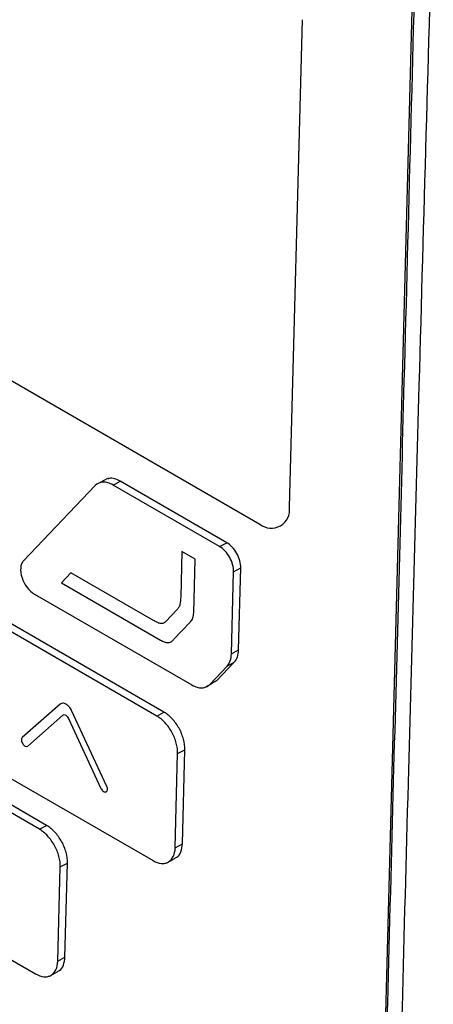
# Model space of a CAD drawing. Header units: millimetres. Extents: x 155473 to 158085, y 111018 to 114514.
# Tile 165 of 181: x 157634 to 157655, y 113988 to 114036. Entities that reach past the tile are written whole.
import ezdxf

# ---------------------------------------------------------------- set-up
doc = ezdxf.new("R2010")
doc.units = ezdxf.units.MM

msp = doc.modelspace()

# ---------------------------------------------------------------- linework, layer by layer
at = {"color": 7, "linetype": 'Continuous', "lineweight": 25}
for p, q in [((157653.712, 114042.178), (157651.412, 113954.936)), ((157647.535, 114012.335), (157648.17, 114036.368)), ((157604.358, 114035.583), (157646.077, 114011.494)), ((157638.561, 114013.744), (157638.207, 114013.552)), ((157638.836, 114013.429), (157639.19, 114013.621)), ((157644.445, 114010.586), (157639.19, 114013.621)), ((157637.954, 114013.401), (157634.418, 114009.691)), ((157644.092, 114010.395), (157638.836, 114013.429)), ((157644.092, 114010.395), (157644.445, 114010.586)), ((157642.229, 114010.148), (157642.17, 114007.926)), ((157642.883, 114009.771), (157642.229, 114010.148)), ((157642.813, 114007.128), (157642.883, 114009.771)), ((157644.777, 114009.158), (157645.131, 114009.349)), ((157645.024, 114005.299), (157645.131, 114009.349)), ((157636.759, 114009.105), (157636.299, 114008.604)), ((157640.828, 114006.758), (157636.759, 114009.105)), ((157644.67, 114005.107), (157644.777, 114009.158)), ((157636.299, 114008.604), (157641.175, 114005.788)), ((157634.962, 114008.053), (157642.721, 114003.573)), ((157641.347, 114002.235), (157632.497, 114007.345)), ((157640.993, 114002.043), (157632.143, 114007.154)), ((157641.977, 114007.273), (157641.432, 114006.702)), ((157641.822, 114005.809), (157642.659, 114006.687)), ((157644.67, 114005.107), (157645.024, 114005.299)), ((157643.606, 114003.602), (157644.461, 114004.506)), ((157643.959, 114003.794), (157644.814, 114004.698)), ((157644.461, 114004.506), (157644.814, 114004.698)), ((157643.351, 114003.45), (157643.705, 114003.641)), ((157643.606, 114003.602), (157643.959, 114003.794)), ((157643.694, 114003.661), (157643.959, 114003.794)), ((157636.234, 114002.63), (157634.357, 114000.98)), ((157635.56, 113996.65), (157626.075, 114002.127)), ((157634.629, 114000.563), (157636.361, 114002.087)), ((157638.524, 113998.574), (157636.79, 114002.309)), ((157640.993, 114002.043), (157641.347, 114002.235)), ((157635.206, 113996.459), (157625.722, 114001.935)), ((157636.639, 114001.926), (157638.24, 113998.478)), ((157631.955, 114000.026), (157640.805, 113994.916)), ((157641.899, 113995.547), (157642.021, 114000.188)), ((157642.021, 114000.188), (157642.375, 114000.379)), ((157642.252, 113995.738), (157642.375, 114000.379)), ((157635.206, 113996.459), (157635.56, 113996.65)), ((157641.899, 113995.547), (157642.252, 113995.738)), ((157625.534, 113994.808), (157635.018, 113989.332)), ((157636.234, 113994.603), (157636.587, 113994.795)), ((157636.465, 113990.154), (157636.587, 113994.795)), ((157641.552, 113994.84), (157641.906, 113995.032)), ((157636.111, 113989.962), (157636.234, 113994.603)), ((157636.111, 113989.962), (157636.465, 113990.154)), ((157635.765, 113989.256), (157636.118, 113989.447))]:
    msp.add_line(p, q, dxfattribs=at)
msp.add_arc((157646.634, 114012.213), 0.909, 232.2352, 7.7098, dxfattribs=at)
for points, knots in [([(157697.826, 114140.919), (157697.326, 114126.399), (157696.822, 114111.741), (157695.807, 114082.234), (157695.296, 114067.384), (157693.759, 114022.692), (157692.727, 113992.706), (157691.191, 113948.052), (157690.681, 113933.222), (157690.048, 113914.81), (157689.858, 113909.295), (157689.637, 113902.881), (157689.539, 113900.021), (157689.504, 113898.992), (157689.496, 113898.764), (157689.492, 113898.647), (157689.477, 113898.327), (157689.463, 113898.145), (157689.427, 113897.814), (157689.407, 113897.663), (157689.362, 113897.374), (157689.338, 113897.239), (157689.259, 113896.853), (157689.198, 113896.62), (157689.063, 113896.178), (157688.987, 113895.97), (157688.819, 113895.569), (157688.726, 113895.377), (157688.516, 113894.998), (157688.399, 113894.813), (157688.191, 113894.532), (157688.117, 113894.438), (157687.992, 113894.294), (157687.948, 113894.245), (157687.861, 113894.148), (157687.645, 113893.906), (157687.079, 113893.273), (157686.553, 113892.684), (157684.789, 113890.71), (157683.351, 113889.1), (157680.454, 113885.858), (157678.997, 113884.227), (157676.107, 113880.993), (157674.675, 113879.39), (157672.572, 113877.037), (157671.792, 113876.164), (157671.023, 113875.304), (157670.853, 113875.113), (157670.768, 113875.021), (157670.515, 113874.772), (157670.347, 113874.635), (157669.84, 113874.275), (157669.497, 113874.105), (157668.786, 113873.861), (157668.419, 113873.788), (157667.638, 113873.732), (157667.227, 113873.749), (157666.546, 113873.863), (157666.308, 113873.916), (157665.798, 113874.061), (157665.527, 113874.153), (157665.071, 113874.343), (157664.911, 113874.415), (157664.564, 113874.584), (157664.377, 113874.683), (157663.735, 113875.053), (157663.304, 113875.302), (157655.974, 113879.533), (157648.784, 113883.684), (157634.027, 113892.203), (157626.463, 113896.57), (157618.898, 113900.937)], [0, 0, 0, 0, 0.125, 0.125, 0.25, 0.25, 0.5, 0.5, 0.625, 0.625, 0.65625, 0.671875, 0.679687, 0.680664, 0.680664, 0.681641, 0.681641, 0.683594, 0.683594, 0.685547, 0.685547, 0.6875, 0.6875, 0.691406, 0.691406, 0.695312, 0.695312, 0.699219, 0.699219, 0.703125, 0.703125, 0.705078, 0.705078, 0.706055, 0.706055, 0.707031, 0.710937, 0.71875, 0.71875, 0.75, 0.75, 0.78125, 0.78125, 0.8125, 0.8125, 0.828125, 0.830078, 0.830078, 0.832031, 0.832031, 0.835937, 0.835937, 0.84375, 0.84375, 0.851562, 0.851562, 0.859375, 0.859375, 0.863281, 0.863281, 0.867187, 0.867187, 0.869141, 0.869141, 0.871094, 0.871094, 0.875, 0.875, 0.9375, 0.9375, 1, 1, 1, 1]), ([(157652.155, 113954.423), (157652.165, 113954.731), (157652.185, 113955.344), (157652.216, 113956.265), (157652.268, 113957.798), (157652.362, 113960.87), (157652.548, 113967.331), (157652.901, 113980.263), (157653.373, 113997.888), (157653.979, 114020.058), (157654.394, 114034.831), (157654.626, 114043.073)], [0, 0, 0, 0, 0.010444, 0.020851, 0.031251, 0.062501, 0.125001, 0.25, 0.5, 0.721039, 1, 1, 1, 1]), ([(157651.514, 113954.992), (157651.529, 113955.655), (157651.565, 113957.235), (157651.635, 113959.986), (157651.725, 113963.497), (157651.83, 113967.477), (157651.951, 113972.035), (157652.133, 113978.825), (157652.376, 113987.886), (157652.75, 114001.767), (157653.238, 114020.045), (157653.622, 114034.665), (157653.834, 114042.719)], [0, 0, 0, 0, 0.022723, 0.054107, 0.094152, 0.142857, 0.190216, 0.25, 0.375019, 0.5, 0.72455, 1, 1, 1, 1]), ([(157639.19, 114013.621), (157639.096, 114013.665), (157638.907, 114013.752), (157638.687, 114013.791), (157638.594, 114013.737), (157638.571, 114013.724)], [0, 0, 0, 0, 0.4283, 0.857303, 1, 1, 1, 1]), ([(157638.836, 114013.429), (157638.751, 114013.479), (157638.666, 114013.515), (157638.501, 114013.563), (157638.419, 114013.574), (157638.191, 114013.567), (157638.056, 114013.509), (157637.954, 114013.401)], [0, 0, 0, 0, 0.25, 0.25, 0.5, 0.5, 1, 1, 1, 1]), ([(157644.777, 114009.158), (157644.78, 114009.267), (157644.765, 114009.385), (157644.699, 114009.627), (157644.649, 114009.749), (157644.46, 114010.091), (157644.279, 114010.287), (157644.092, 114010.395)], [0, 0, 0, 0, 0.25, 0.25, 0.5, 0.5, 1, 1, 1, 1]), ([(157645.131, 114009.349), (157645.134, 114009.458), (157645.118, 114009.576), (157645.052, 114009.818), (157645.002, 114009.94), (157644.813, 114010.282), (157644.632, 114010.478), (157644.445, 114010.586)], [0, 0, 0, 0, 0.25, 0.25, 0.5, 0.5, 1, 1, 1, 1]), ([(157634.418, 114009.691), (157634.379, 114009.651), (157634.348, 114009.601), (157634.301, 114009.483), (157634.286, 114009.416), (157634.268, 114009.199), (157634.291, 114009.029), (157634.402, 114008.694), (157634.49, 114008.528), (157634.706, 114008.244), (157634.833, 114008.128), (157634.962, 114008.053)], [0, 0, 0, 0, 0.125, 0.125, 0.25, 0.25, 0.5, 0.5, 0.75, 0.75, 1, 1, 1, 1]), ([(157642.17, 114007.926), (157642.167, 114007.793), (157642.162, 114007.659), (157642.118, 114007.49), (157642.097, 114007.438), (157642.043, 114007.348), (157642.011, 114007.309), (157641.977, 114007.273)], [0, 0, 0, 0, 0.5, 0.5, 0.75, 0.75, 1, 1, 1, 1]), ([(157642.659, 114006.687), (157642.707, 114006.737), (157642.744, 114006.8), (157642.797, 114006.951), (157642.811, 114007.035), (157642.813, 114007.128)], [0, 0, 0, 0, 0.5, 0.5, 1, 1, 1, 1]), ([(157641.432, 114006.702), (157641.398, 114006.667), (157641.361, 114006.635), (157641.273, 114006.597), (157641.222, 114006.591), (157641.113, 114006.613), (157641.055, 114006.637), (157640.942, 114006.693), (157640.885, 114006.725), (157640.828, 114006.758)], [0, 0, 0, 0, 0.25, 0.25, 0.5, 0.5, 0.75, 0.75, 1, 1, 1, 1]), ([(157641.175, 114005.788), (157641.238, 114005.751), (157641.301, 114005.719), (157641.425, 114005.673), (157641.487, 114005.659), (157641.601, 114005.662), (157641.653, 114005.678), (157641.744, 114005.733), (157641.784, 114005.769), (157641.822, 114005.809)], [0, 0, 0, 0, 0.25, 0.25, 0.5, 0.5, 0.75, 0.75, 1, 1, 1, 1]), ([(157644.461, 114004.506), (157644.526, 114004.575), (157644.576, 114004.66), (157644.647, 114004.864), (157644.667, 114004.98), (157644.67, 114005.107)], [0, 0, 0, 0, 0.5, 0.5, 1, 1, 1, 1]), ([(157644.814, 114004.698), (157644.879, 114004.766), (157644.929, 114004.852), (157645, 114005.055), (157645.02, 114005.171), (157645.024, 114005.299)], [0, 0, 0, 0, 0.5, 0.5, 1, 1, 1, 1]), ([(157642.721, 114003.573), (157642.807, 114003.523), (157642.892, 114003.487), (157643.058, 114003.439), (157643.14, 114003.428), (157643.292, 114003.433), (157643.364, 114003.449), (157643.496, 114003.507), (157643.554, 114003.548), (157643.606, 114003.602)], [0, 0, 0, 0, 0.25, 0.25, 0.5, 0.5, 0.75, 0.75, 1, 1, 1, 1]), ([(157636.79, 114002.309), (157636.773, 114002.343), (157636.756, 114002.377), (157636.716, 114002.44), (157636.693, 114002.47), (157636.623, 114002.552), (157636.57, 114002.597), (157636.464, 114002.659), (157636.41, 114002.675), (157636.312, 114002.676), (157636.27, 114002.659), (157636.234, 114002.63)], [0, 0, 0, 0, 0.125, 0.125, 0.25, 0.25, 0.5, 0.5, 0.75, 0.75, 1, 1, 1, 1]), ([(157636.361, 114002.087), (157636.379, 114002.101), (157636.4, 114002.11), (157636.448, 114002.109), (157636.475, 114002.101), (157636.528, 114002.071), (157636.555, 114002.048), (157636.602, 114001.993), (157636.622, 114001.961), (157636.639, 114001.926)], [0, 0, 0, 0, 0.25, 0.25, 0.5, 0.5, 0.75, 0.75, 1, 1, 1, 1]), ([(157642.021, 114000.188), (157642.026, 114000.352), (157642.002, 114000.529), (157641.929, 114000.801), (157641.898, 114000.891), (157641.825, 114001.07), (157641.782, 114001.16), (157641.639, 114001.417), (157641.524, 114001.578), (157641.272, 114001.849), (157641.134, 114001.963), (157640.993, 114002.043)], [0, 0, 0, 0, 0.25, 0.25, 0.375, 0.375, 0.5, 0.5, 0.75, 0.75, 1, 1, 1, 1]), ([(157642.375, 114000.379), (157642.379, 114000.543), (157642.356, 114000.72), (157642.282, 114000.992), (157642.251, 114001.082), (157642.178, 114001.262), (157642.135, 114001.352), (157641.993, 114001.608), (157641.877, 114001.769), (157641.625, 114002.041), (157641.487, 114002.154), (157641.347, 114002.235)], [0, 0, 0, 0, 0.25, 0.25, 0.375, 0.375, 0.5, 0.5, 0.75, 0.75, 1, 1, 1, 1]), ([(157634.357, 114000.98), (157634.327, 114000.953), (157634.313, 114000.905), (157634.321, 114000.791), (157634.344, 114000.726), (157634.415, 114000.617), (157634.462, 114000.574), (157634.555, 114000.533), (157634.599, 114000.537), (157634.629, 114000.563)], [0, 0, 0, 0, 0.25, 0.25, 0.5, 0.5, 0.75, 0.75, 1, 1, 1, 1]), ([(157638.24, 113998.478), (157638.267, 113998.418), (157638.31, 113998.365), (157638.401, 113998.299), (157638.45, 113998.288), (157638.524, 113998.313), (157638.55, 113998.349), (157638.564, 113998.451), (157638.552, 113998.514), (157638.524, 113998.574)], [0, 0, 0, 0, 0.25, 0.25, 0.5, 0.5, 0.75, 0.75, 1, 1, 1, 1]), ([(157636.587, 113994.795), (157636.592, 113994.959), (157636.569, 113995.136), (157636.495, 113995.408), (157636.464, 113995.498), (157636.391, 113995.677), (157636.348, 113995.767), (157636.206, 113996.024), (157636.09, 113996.185), (157635.838, 113996.456), (157635.7, 113996.569), (157635.56, 113996.65)], [0, 0, 0, 0, 0.25, 0.25, 0.375, 0.375, 0.5, 0.5, 0.75, 0.75, 1, 1, 1, 1]), ([(157636.234, 113994.603), (157636.238, 113994.767), (157636.215, 113994.944), (157636.141, 113995.216), (157636.111, 113995.306), (157636.037, 113995.486), (157635.994, 113995.576), (157635.852, 113995.832), (157635.737, 113995.993), (157635.485, 113996.265), (157635.346, 113996.378), (157635.206, 113996.459)], [0, 0, 0, 0, 0.25, 0.25, 0.375, 0.375, 0.5, 0.5, 0.75, 0.75, 1, 1, 1, 1]), ([(157641.894, 113995.056), (157641.926, 113995.064), (157642.06, 113995.098), (157642.199, 113995.338), (157642.234, 113995.605), (157642.252, 113995.738)], [0, 0, 0, 0, 0.13578, 0.566806, 1, 1, 1, 1]), ([(157640.805, 113994.916), (157640.945, 113994.835), (157641.083, 113994.788), (157641.279, 113994.771), (157641.34, 113994.774), (157641.458, 113994.797), (157641.514, 113994.818), (157641.665, 113994.905), (157641.748, 113994.998), (157641.862, 113995.236), (157641.894, 113995.383), (157641.899, 113995.547)], [0, 0, 0, 0, 0.25, 0.25, 0.375, 0.375, 0.5, 0.5, 0.75, 0.75, 1, 1, 1, 1]), ([(157635.018, 113989.332), (157635.158, 113989.251), (157635.296, 113989.204), (157635.491, 113989.186), (157635.553, 113989.189), (157635.671, 113989.213), (157635.727, 113989.234), (157635.878, 113989.321), (157635.961, 113989.414), (157636.075, 113989.651), (157636.107, 113989.798), (157636.111, 113989.962)], [0, 0, 0, 0, 0.25, 0.25, 0.375, 0.375, 0.5, 0.5, 0.75, 0.75, 1, 1, 1, 1]), ([(157636.107, 113989.472), (157636.139, 113989.48), (157636.273, 113989.513), (157636.412, 113989.754), (157636.447, 113990.02), (157636.465, 113990.154)], [0, 0, 0, 0, 0.135902, 0.566892, 1, 1, 1, 1])]:
    msp.add_open_spline(points, degree=3, knots=knots, dxfattribs=at)

doc.saveas('drawing.dxf')
